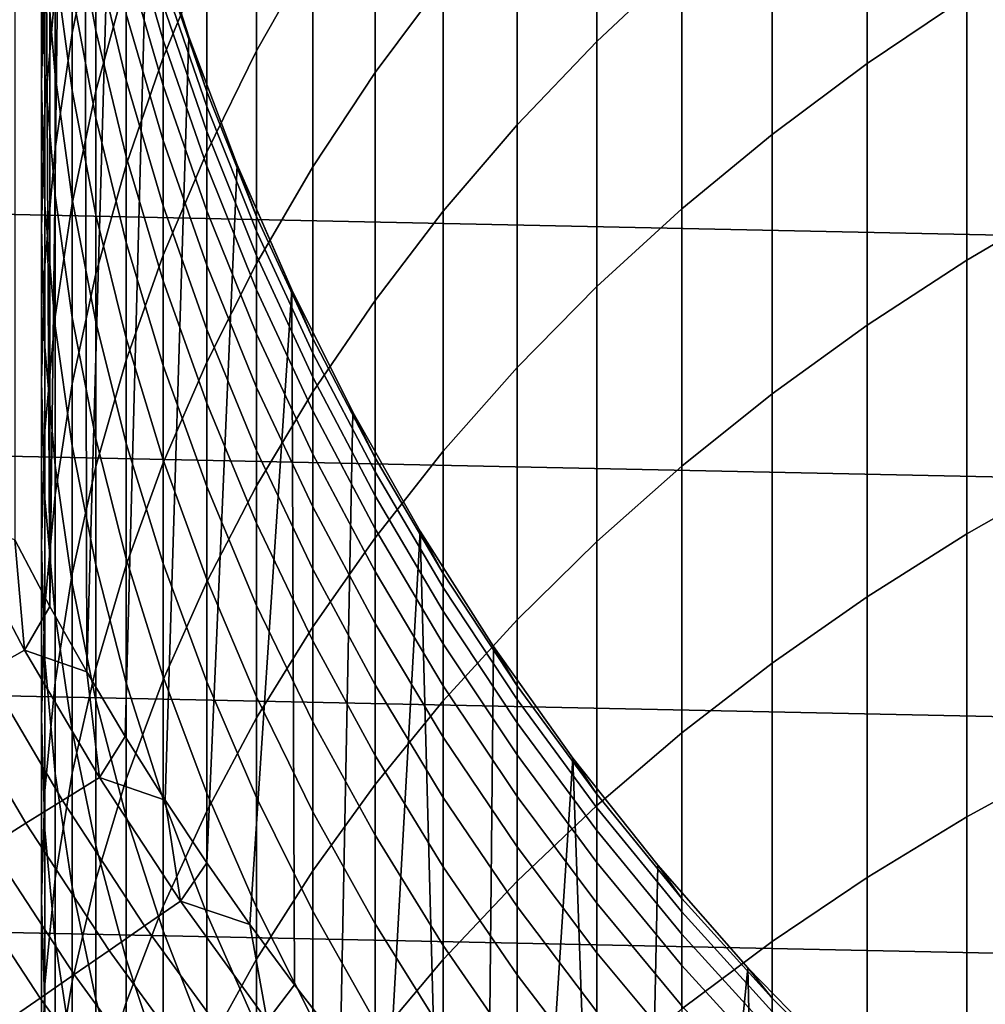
# Model space of a CAD drawing. Header units: metres. Extents: x -29 to 117, y -464 to 29.
# Tile 84 of 256: x -13.11 to -8.38, y -9.01 to -4.19. Entities that reach past the tile are written whole.
import ezdxf

# ---------------------------------------------------------------- set-up
doc = ezdxf.new("R2010")
doc.units = ezdxf.units.M
doc.layers.add('solid_24_501_056_XXX', color=7, linetype='CONTINUOUS')

msp = doc.modelspace()

# ---------------------------------------------------------------- linework, layer by layer
at = {"layer": 'solid_24_501_056_XXX'}
for points in [[(-13.13088, -6.734938, 154.5), (-12.958748, -7.060472, 154.5), (-12.995685, -0.334813, 154.5), (-13.130889, 6.73492, 154.5)], [(-12.958748, -7.060472, 154.5), (-12.961217, -1.003284, 154.5), (-12.995685, -0.334813, 154.5)], [(-12.958748, -7.060472, 154.5), (-12.892403, -1.669087, 154.5), (-12.961217, -1.003284, 154.5)], [(-12.958748, -7.060472, 154.5), (-12.778668, -7.381415, 154.5), (-12.789355, -2.330734, 154.5), (-12.892403, -1.669087, 154.5)], [(-12.778668, -7.381415, 154.5), (-12.652424, -2.98595, 154.5), (-12.789355, -2.330734, 154.5)], [(-28.798632, -2.418251, -99.5), (28.672085, -3.622384, -99.5), (28.495304, -4.819527, -99.5), (-28.672085, -3.622384, -99.5)], [(-10.280085, -4.294481, 216.875427), (-9.863855, -3.902115, 217.201965), (-9.863855, -2.740108, 215.755325), (-10.280085, -3.143569, 215.442612)], [(-8.95657, -4.401598, 219.243027), (-8.467842, -4.072207, 219.537079), (-8.467842, -2.829073, 218.094955), (-8.95657, -3.168469, 217.8125)], [(-11.946451, -4.33926, 212.315231), (-11.671459, -3.853782, 212.665253), (-11.671459, -2.849221, 211.219681), (-11.946451, -3.346552, 210.886719)], [(-12.850088, -4.252538, 206.360016), (-12.73389, -3.69009, 206.682449), (-12.73389, -2.893222, 205.234802), (-12.850088, -3.466519, 204.932068)], [(-12.403811, -4.372715, 210.199707), (-12.190778, -3.854818, 210.546432), (-12.190778, -2.923776, 209.102173), (-12.403811, -3.453392, 208.773621)], [(-11.366506, -4.446472, 214.432739), (-11.032375, -3.997847, 214.780472), (-11.032375, -2.919805, 213.338623), (-11.366506, -3.380225, 213.006668)], [(-12.778668, -7.381415, 154.5), (-12.590629, -7.697758, 154.5), (-12.481971, -3.633222, 154.5), (-12.652424, -2.98595, 154.5)], [(-12.73389, -4.53671, 208.101578), (-12.585003, -3.991497, 208.439804), (-12.585003, -3.13347, 207.001556), (-12.73389, -3.69009, 206.682449)], [(-10.669925, -4.702549, 216.535828), (-10.280085, -4.294481, 216.875427), (-10.280085, -3.143569, 215.442612), (-10.669925, -3.563174, 215.117386)], [(-9.422306, -4.749032, 218.932861), (-8.95657, -4.401598, 219.243027), (-8.95657, -3.168469, 217.8125), (-9.422306, -3.526456, 217.514587)], [(-12.983315, -4.447924, 200.936081), (-13, -3.845755, 201.202423), (-13, -3.238942, 199.763474), (-12.983315, -3.849989, 199.518188)], [(-13, -4.502133, 202.619446), (-12.983315, -3.909569, 202.906525), (-12.983315, -3.243587, 201.468765), (-13, -3.845755, 201.202423)], [(-12.73389, -4.239578, 194.615372), (-12.850088, -3.616081, 194.793045), (-12.850088, -3.231801, 193.349991), (-12.73389, -3.861088, 193.194046)], [(-12.933301, -4.459467, 199.273544), (-12.983315, -3.849989, 199.518188), (-12.983315, -3.301613, 198.080399), (-12.933301, -3.919214, 197.85704)], [(-12.983315, -4.625037, 204.320312), (-12.933301, -4.044286, 204.626984), (-12.933301, -3.318526, 203.192856), (-12.983315, -3.909569, 202.906525)], [(-12.190778, -4.835413, 211.95752), (-11.946451, -4.33926, 212.315231), (-11.946451, -3.346552, 210.886719), (-12.190778, -3.854818, 210.546432)], [(-11.671459, -4.907897, 214.075089), (-11.366506, -4.446472, 214.432739), (-11.366506, -3.380225, 213.006668), (-11.671459, -3.853782, 212.665253)], [(-12.850088, -4.533639, 197.634842), (-12.933301, -3.919214, 197.85704), (-12.933301, -3.428435, 196.422653), (-12.850088, -4.050201, 196.221909)], [(-12.933301, -4.81937, 206.035049), (-12.850088, -4.252538, 206.360016), (-12.850088, -3.466519, 204.932068), (-12.933301, -4.044286, 204.626984)], [(-12.585003, -4.898912, 209.847427), (-12.403811, -4.372715, 210.199707), (-12.403811, -3.453392, 208.773621), (-12.585003, -3.991497, 208.439804)], [(-12.403811, -4.286995, 188.686996), (-12.585003, -3.659847, 188.774597), (-12.585003, -3.484371, 187.336685), (-12.403811, -4.114182, 187.270889)], [(-12.585003, -4.483855, 193.039734), (-12.73389, -3.861088, 193.194046), (-12.73389, -3.532143, 191.760452), (-12.585003, -4.15989, 191.627838)], [(-11.032375, -5.12527, 216.184036), (-10.669925, -4.702549, 216.535828), (-10.669925, -3.563174, 215.117386), (-11.032375, -3.997847, 214.780472)], [(-9.863855, -5.113617, 218.607391), (-9.422306, -4.749032, 218.932861), (-9.422306, -3.526456, 217.514587), (-9.863855, -3.902115, 217.201965)], [(-12.73389, -4.667159, 196.022705), (-12.850088, -4.050201, 196.221909), (-12.850088, -3.616081, 194.793045), (-12.73389, -4.239578, 194.615372)], [(-28.672085, -3.622384, -99.5), (28.495304, -4.819527, -99.5), (28.268473, -6.008511, -99.5), (-28.495304, -4.819527, -99.5)], [(-12.590629, -7.697758, 154.5), (-12.394642, -8.009511, 154.5), (-12.278331, -4.271128, 154.5), (-12.481971, -3.633222, 154.5)], [(-12.403811, -4.508842, 190.096252), (-12.585003, -3.88511, 190.205551), (-12.585003, -3.659847, 188.774597), (-12.403811, -4.286995, 188.686996)], [(-12.481971, -3.633222, 154.5), (-12.278331, -4.271128, 154.5), (-12.27836, -4.271051, 183), (-12.481948, -3.633313, 183)], [(-12.190778, -4.539299, 184.403366), (-12.403811, -3.916425, 184.424973), (-12.481948, -3.633313, 183), (-12.27836, -4.271051, 183)], [(-12.850088, -5.087631, 207.759811), (-12.73389, -4.53671, 208.101578), (-12.73389, -3.69009, 206.682449), (-12.850088, -4.252538, 206.360016)], [(-8.467842, -5.364633, 220.935211), (-7.957378, -5.063936, 221.223007), (-7.957378, -3.761705, 219.81427), (-8.467842, -4.072207, 219.537079)], [(-12.983315, -5.094697, 202.332382), (-13, -4.502133, 202.619446), (-13, -3.845755, 201.202423), (-12.983315, -4.447924, 200.936081)], [(-12.933301, -5.048546, 200.670425), (-12.983315, -4.447924, 200.936081), (-12.983315, -3.849989, 199.518188), (-12.933301, -4.459467, 199.273544)], [(-12.403811, -5.340966, 211.593033), (-12.190778, -4.835413, 211.95752), (-12.190778, -3.854818, 210.546432), (-12.403811, -4.372715, 210.199707)], [(-11.946451, -5.380937, 213.70845), (-11.671459, -4.907897, 214.075089), (-11.671459, -3.853782, 212.665253), (-11.946451, -4.33926, 212.315231)], [(-12.585003, -4.856616, 194.439529), (-12.73389, -4.239578, 194.615372), (-12.73389, -3.861088, 193.194046), (-12.585003, -4.483855, 193.039734)], [(-12.403811, -4.779453, 191.496948), (-12.585003, -4.15989, 191.627838), (-12.585003, -3.88511, 190.205551), (-12.403811, -4.508842, 190.096252)], [(-10.280085, -5.494418, 218.267441), (-9.863855, -5.113617, 218.607391), (-9.863855, -3.902115, 217.201965), (-10.280085, -4.294481, 216.875427)], [(-13, -5.207283, 204.012848), (-12.983315, -4.625037, 204.320312), (-12.983315, -3.909569, 202.906525), (-13, -4.502133, 202.619446)], [(-12.850088, -5.065813, 199.030136), (-12.933301, -4.459467, 199.273544), (-12.933301, -3.919214, 197.85704), (-12.850088, -4.533639, 197.634842)], [(-12.190778, -4.612358, 185.806442), (-12.403811, -3.990609, 185.84964), (-12.403811, -3.916425, 184.424973), (-12.190778, -4.539299, 184.403366)], [(-12.73389, -5.432061, 209.490479), (-12.585003, -4.898912, 209.847427), (-12.585003, -3.991497, 208.439804), (-12.73389, -4.53671, 208.101578)], [(-12.190778, -4.734057, 187.206146), (-12.403811, -4.114182, 187.270889), (-12.403811, -3.990609, 185.84964), (-12.190778, -4.612358, 185.806442)], [(-11.366506, -5.561559, 215.820953), (-11.032375, -5.12527, 216.184036), (-11.032375, -3.997847, 214.780472), (-11.366506, -4.446472, 214.432739)], [(-12.983315, -5.389131, 205.70842), (-12.933301, -4.81937, 206.035049), (-12.933301, -4.044286, 204.626984), (-12.983315, -4.625037, 204.320312)], [(-12.73389, -5.143313, 197.414337), (-12.850088, -4.533639, 197.634842), (-12.850088, -4.050201, 196.221909), (-12.73389, -4.667159, 196.022705)], [(-8.95657, -5.683621, 220.629913), (-8.467842, -5.364633, 220.935211), (-8.467842, -4.072207, 219.537079), (-8.95657, -4.401598, 219.243027)], [(-12.190778, -4.90425, 188.600769), (-12.403811, -4.286995, 188.686996), (-12.403811, -4.114182, 187.270889), (-12.190778, -4.734057, 187.206146)], [(-12.403811, -5.098504, 192.887421), (-12.585003, -4.483855, 193.039734), (-12.585003, -4.15989, 191.627838), (-12.403811, -4.779453, 191.496948)], [(-12.585003, -5.277723, 195.825562), (-12.73389, -4.667159, 196.022705), (-12.73389, -4.239578, 194.615372), (-12.585003, -4.856616, 194.439529)], [(-12.933301, -5.642846, 207.41539), (-12.850088, -5.087631, 207.759811), (-12.850088, -4.252538, 206.360016), (-12.933301, -4.81937, 206.035049)], [(-12.190778, -5.122733, 189.988663), (-12.403811, -4.508842, 190.096252), (-12.403811, -4.286995, 188.686996), (-12.190778, -4.90425, 188.600769)], [(-12.394642, -8.009511, 154.5), (-12.191072, -8.316093, 154.5), (-12.042194, -4.897477, 154.5), (-12.278331, -4.271128, 154.5)], [(-12.278331, -4.271128, 154.5), (-12.042194, -4.897477, 154.5), (-12.042212, -4.897463, 183), (-12.27836, -4.271051, 183)], [(-11.946451, -5.150589, 184.382156), (-12.190778, -4.539299, 184.403366), (-12.27836, -4.271051, 183), (-12.042212, -4.897463, 183)], [(-12.190778, -5.864379, 213.333725), (-11.946451, -5.380937, 213.70845), (-11.946451, -4.33926, 212.315231), (-12.190778, -4.835413, 211.95752)], [(-10.669925, -5.890456, 217.913895), (-10.280085, -5.494418, 218.267441), (-10.280085, -4.294481, 216.875427), (-10.669925, -4.702549, 216.535828)], [(-12.585003, -5.854624, 211.222702), (-12.403811, -5.340966, 211.593033), (-12.403811, -4.372715, 210.199707), (-12.585003, -4.898912, 209.847427)], [(-9.422306, -6.020084, 220.307877), (-8.95657, -5.683621, 220.629913), (-8.95657, -4.401598, 219.243027), (-9.422306, -4.749032, 218.932861)], [(-12.933301, -5.68574, 202.046036), (-12.983315, -5.094697, 202.332382), (-12.983315, -4.447924, 200.936081), (-12.933301, -5.048546, 200.670425)], [(-12.850088, -5.646081, 200.406143), (-12.933301, -5.048546, 200.670425), (-12.933301, -4.459467, 199.273544), (-12.850088, -5.065813, 199.030136)], [(-12.403811, -5.465609, 194.265991), (-12.585003, -4.856616, 194.439529), (-12.585003, -4.483855, 193.039734), (-12.403811, -5.098504, 192.887421)], [(-11.671459, -6.010296, 215.44751), (-11.366506, -5.561559, 215.820953), (-11.366506, -4.446472, 214.432739), (-11.671459, -4.907897, 214.075089)], [(-12.983315, -5.78953, 203.705383), (-13, -5.207283, 204.012848), (-13, -4.502133, 202.619446), (-12.983315, -5.094697, 202.332382)], [(-12.190778, -5.389242, 191.368134), (-12.403811, -4.779453, 191.496948), (-12.403811, -4.508842, 190.096252), (-12.190778, -5.122733, 189.988663)], [(-12.73389, -5.667469, 198.788635), (-12.850088, -5.065813, 199.030136), (-12.850088, -4.533639, 197.634842), (-12.73389, -5.143313, 197.414337)], [(-12.850088, -5.970792, 209.129807), (-12.73389, -5.432061, 209.490479), (-12.73389, -4.53671, 208.101578), (-12.850088, -5.087631, 207.759811)], [(-11.946451, -5.222544, 185.764038), (-12.190778, -4.612358, 185.806442), (-12.190778, -4.539299, 184.403366), (-11.946451, -5.150589, 184.382156)], [(-13, -5.960359, 205.380936), (-12.983315, -5.389131, 205.70842), (-12.983315, -4.625037, 204.320312), (-13, -5.207283, 204.012848)], [(-11.946451, -5.342405, 187.142593), (-12.190778, -4.734057, 187.206146), (-12.190778, -4.612358, 185.806442), (-11.946451, -5.222544, 185.764038)], [(-12.585003, -5.74667, 197.196136), (-12.73389, -5.143313, 197.414337), (-12.73389, -4.667159, 196.022705), (-12.585003, -5.277723, 195.825562)], [(-11.032375, -6.300715, 217.547653), (-10.669925, -5.890456, 217.913895), (-10.669925, -4.702549, 216.535828), (-11.032375, -5.12527, 216.184036)], [(-11.946451, -5.510027, 188.516159), (-12.190778, -4.90425, 188.600769), (-12.190778, -4.734057, 187.206146), (-11.946451, -5.342405, 187.142593)], [(-9.863855, -6.373156, 219.969955), (-9.422306, -6.020084, 220.307877), (-9.422306, -4.749032, 218.932861), (-9.863855, -5.113617, 218.607391)], [(-28.495304, -4.819527, -99.5), (28.268473, -6.008511, -99.5), (27.991997, -7.187365, -99.5), (-28.268473, -6.008511, -99.5)], [(-12.983315, -6.20093, 207.069183), (-12.933301, -5.642846, 207.41539), (-12.933301, -4.81937, 206.035049), (-12.983315, -5.389131, 205.70842)], [(-12.190778, -5.703455, 192.737518), (-12.403811, -5.098504, 192.887421), (-12.403811, -4.779453, 191.496948), (-12.190778, -5.389242, 191.368134)], [(-12.403811, -5.880328, 195.630997), (-12.585003, -5.277723, 195.825562), (-12.585003, -4.856616, 194.439529), (-12.403811, -5.465609, 194.265991)], [(-12.403811, -6.356981, 212.95192), (-12.190778, -5.864379, 213.333725), (-12.190778, -4.835413, 211.95752), (-12.403811, -5.340966, 211.593033)], [(-12.73389, -6.375066, 210.847473), (-12.585003, -5.854624, 211.222702), (-12.585003, -4.898912, 209.847427), (-12.73389, -5.432061, 209.490479)], [(-12.191072, -8.316093, 154.5), (-11.979907, -8.617495, 154.5), (-11.774165, -5.5108, 154.5), (-12.042194, -4.897477, 154.5)], [(-11.946451, -5.725208, 189.883072), (-12.190778, -5.122733, 189.988663), (-12.190778, -4.90425, 188.600769), (-11.946451, -5.510027, 188.516159)], [(-12.042194, -4.897477, 154.5), (-11.774165, -5.5108, 154.5), (-11.77413, -5.510887, 183), (-12.042212, -4.897463, 183)], [(-11.671459, -5.748727, 184.36142), (-11.946451, -5.150589, 184.382156), (-12.042212, -4.897463, 183), (-11.77413, -5.510887, 183)], [(-11.946451, -6.47033, 215.064667), (-11.671459, -6.010296, 215.44751), (-11.671459, -4.907897, 214.075089), (-11.946451, -5.380937, 213.70845)], [(-12.850088, -6.273745, 201.761185), (-12.933301, -5.68574, 202.046036), (-12.933301, -5.048546, 200.670425), (-12.850088, -5.646081, 200.406143)], [(-12.933301, -6.370282, 203.398712), (-12.983315, -5.78953, 203.705383), (-12.983315, -5.094697, 202.332382), (-12.933301, -5.68574, 202.046036)], [(-12.933301, -6.513721, 208.766312), (-12.850088, -5.970792, 209.129807), (-12.850088, -5.087631, 207.759811), (-12.933301, -5.642846, 207.41539)], [(-12.73389, -6.238994, 200.14389), (-12.850088, -5.646081, 200.406143), (-12.850088, -5.065813, 199.030136), (-12.73389, -5.667469, 198.788635)], [(-12.190778, -6.064995, 194.095184), (-12.403811, -5.465609, 194.265991), (-12.403811, -5.098504, 192.887421), (-12.190778, -5.703455, 192.737518)], [(-8.467842, -6.704792, 222.287659), (-7.957378, -6.414263, 222.585709), (-7.957378, -5.063936, 221.223007), (-8.467842, -5.364633, 220.935211)], [(-12.585003, -6.262891, 198.549622), (-12.73389, -5.667469, 198.788635), (-12.73389, -5.143313, 197.414337), (-12.585003, -5.74667, 197.196136)], [(-11.946451, -5.98769, 191.241699), (-12.190778, -5.389242, 191.368134), (-12.190778, -5.122733, 189.988663), (-11.946451, -5.725208, 189.883072)], [(-11.671459, -5.819602, 185.722549), (-11.946451, -5.222544, 185.764038), (-11.946451, -5.150589, 184.382156), (-11.671459, -5.748727, 184.36142)], [(-11.366506, -6.724144, 217.169647), (-11.032375, -6.300715, 217.547653), (-11.032375, -5.12527, 216.184036), (-11.366506, -5.561559, 215.820953)], [(-10.280085, -6.741932, 219.616989), (-9.863855, -6.373156, 219.969955), (-9.863855, -5.113617, 218.607391), (-10.280085, -5.494418, 218.267441)], [(-12.983315, -6.531586, 205.053467), (-13, -5.960359, 205.380936), (-13, -5.207283, 204.012848), (-12.983315, -5.78953, 203.705383)], [(-11.671459, -5.937664, 187.080414), (-11.946451, -5.342405, 187.142593), (-11.946451, -5.222544, 185.764038), (-11.671459, -5.819602, 185.722549)], [(-12.403811, -6.34216, 196.980774), (-12.585003, -5.74667, 197.196136), (-12.585003, -5.277723, 195.825562), (-12.403811, -5.880328, 195.630997)], [(-12.585003, -6.85748, 212.56398), (-12.403811, -6.356981, 212.95192), (-12.403811, -5.340966, 211.593033), (-12.585003, -5.854624, 211.222702)], [(-11.671459, -6.10277, 188.433365), (-11.946451, -5.510027, 188.516159), (-11.946451, -5.342405, 187.142593), (-11.671459, -5.937664, 187.080414)], [(-13, -6.760451, 206.722076), (-12.983315, -6.20093, 207.069183), (-12.983315, -5.389131, 205.70842), (-13, -5.960359, 205.380936)], [(-12.190778, -6.940478, 214.673416), (-11.946451, -6.47033, 215.064667), (-11.946451, -5.380937, 213.70845), (-12.190778, -5.864379, 213.333725)], [(-11.946451, -6.297157, 192.590408), (-12.190778, -5.703455, 192.737518), (-12.190778, -5.389242, 191.368134), (-11.946451, -5.98769, 191.241699)], [(-8.95657, -7.012996, 221.971466), (-8.467842, -6.704792, 222.287659), (-8.467842, -5.364633, 220.935211), (-8.95657, -5.683621, 220.629913)], [(-12.850088, -6.900958, 210.468323), (-12.73389, -6.375066, 210.847473), (-12.73389, -5.432061, 209.490479), (-12.850088, -5.970792, 209.129807)], [(-12.190778, -6.473426, 195.439484), (-12.403811, -5.880328, 195.630997), (-12.403811, -5.465609, 194.265991), (-12.190778, -6.064995, 194.095184)], [(-10.669925, -7.125464, 219.249908), (-10.280085, -6.741932, 219.616989), (-10.280085, -5.494418, 218.267441), (-10.669925, -5.890456, 217.913895)], [(-11.979907, -8.617495, 154.5), (-11.76116, -8.913726, 154.5), (-11.774165, -5.5108, 154.5)], [(-11.671459, -6.314722, 189.779755), (-11.946451, -5.725208, 189.883072), (-11.946451, -5.510027, 188.516159), (-11.671459, -6.10277, 188.433365)], [(-11.774165, -5.5108, 154.5), (-11.474787, -6.109764, 154.5), (-11.474824, -6.109698, 183), (-11.77413, -5.510887, 183)], [(-11.76116, -8.913726, 154.5), (-11.535238, -9.204234, 154.5), (-11.474787, -6.109764, 154.5), (-11.774165, -5.5108, 154.5)], [(-11.366506, -6.332178, 184.341187), (-11.671459, -5.748727, 184.36142), (-11.77413, -5.510887, 183), (-11.474824, -6.109698, 183)], [(-11.671459, -7.159653, 216.780853), (-11.366506, -6.724144, 217.169647), (-11.366506, -5.561559, 215.820953), (-11.671459, -6.010296, 215.44751)], [(-12.983315, -7.059457, 208.400955), (-12.933301, -6.513721, 208.766312), (-12.933301, -5.642846, 207.41539), (-12.983315, -6.20093, 207.069183)], [(-12.850088, -6.948048, 203.093628), (-12.933301, -6.370282, 203.398712), (-12.933301, -5.68574, 202.046036), (-12.850088, -6.273745, 201.761185)], [(-12.73389, -6.857202, 201.478516), (-12.850088, -6.273745, 201.761185), (-12.850088, -5.646081, 200.406143), (-12.73389, -6.238994, 200.14389)], [(-12.585003, -6.825764, 199.884369), (-12.73389, -6.238994, 200.14389), (-12.73389, -5.667469, 198.788635), (-12.585003, -6.262891, 198.549622)], [(-9.422306, -7.338081, 221.637955), (-8.95657, -7.012996, 221.971466), (-8.95657, -5.683621, 220.629913), (-9.422306, -6.020084, 220.307877)], [(-11.946451, -6.653234, 193.927551), (-12.190778, -6.064995, 194.095184), (-12.190778, -5.703455, 192.737518), (-11.946451, -6.297157, 192.590408)], [(-11.671459, -6.573264, 191.117996), (-11.946451, -5.98769, 191.241699), (-11.946451, -5.725208, 189.883072), (-11.671459, -6.314722, 189.779755)], [(-12.403811, -6.85055, 198.313721), (-12.585003, -6.262891, 198.549622), (-12.585003, -5.74667, 197.196136), (-12.403811, -6.34216, 196.980774)], [(-11.366506, -6.401999, 185.682083), (-11.671459, -5.819602, 185.722549), (-11.671459, -5.748727, 184.36142), (-11.366506, -6.332178, 184.341187)], [(-12.933301, -7.101347, 204.726822), (-12.983315, -6.531586, 205.053467), (-12.983315, -5.78953, 203.705383), (-12.933301, -6.370282, 203.398712)], [(-11.366506, -6.518306, 187.01976), (-11.671459, -5.937664, 187.080414), (-11.671459, -5.819602, 185.722549), (-11.366506, -6.401999, 185.682083)], [(-12.73389, -7.364589, 212.170929), (-12.585003, -6.85748, 212.56398), (-12.585003, -5.854624, 211.222702), (-12.73389, -6.375066, 210.847473)], [(-12.403811, -7.419536, 214.274734), (-12.190778, -6.940478, 214.673416), (-12.190778, -5.864379, 213.333725), (-12.403811, -6.356981, 212.95192)], [(-12.190778, -6.928257, 196.768814), (-12.403811, -6.34216, 196.980774), (-12.403811, -5.880328, 195.630997), (-12.190778, -6.473426, 195.439484)], [(-11.032375, -7.522768, 218.869644), (-10.669925, -7.125464, 219.249908), (-10.669925, -5.890456, 217.913895), (-11.032375, -6.300715, 217.547653)], [(-12.983315, -7.319971, 206.374969), (-13, -6.760451, 206.722076), (-13, -5.960359, 205.380936), (-12.983315, -6.531586, 205.053467)], [(-12.933301, -7.430948, 210.086212), (-12.850088, -6.900958, 210.468323), (-12.850088, -5.970792, 209.129807), (-12.933301, -6.513721, 208.766312)], [(-11.366506, -6.680958, 188.3526), (-11.671459, -6.10277, 188.433365), (-11.671459, -5.937664, 187.080414), (-11.366506, -6.518306, 187.01976)], [(-28.268473, -6.008511, -99.5), (27.991997, -7.187365, -99.5), (27.666569, -8.352916, -99.5), (-27.991997, -7.187365, -99.5)], [(-11.671459, -6.878085, 192.446457), (-11.946451, -6.297157, 192.590408), (-11.946451, -5.98769, 191.241699), (-11.671459, -6.573264, 191.117996)], [(-11.946451, -7.606125, 216.382278), (-11.671459, -7.159653, 216.780853), (-11.671459, -6.010296, 215.44751), (-11.946451, -6.47033, 215.064667)], [(-9.863855, -7.679215, 221.287979), (-9.422306, -7.338081, 221.637955), (-9.422306, -6.020084, 220.307877), (-9.863855, -6.373156, 219.969955)], [(-11.946451, -7.055495, 195.251556), (-12.190778, -6.473426, 195.439484), (-12.190778, -6.064995, 194.095184), (-11.946451, -6.653234, 193.927551)], [(-11.366506, -6.889759, 189.678986), (-11.671459, -6.314722, 189.779755), (-11.671459, -6.10277, 188.433365), (-11.366506, -6.680958, 188.3526)], [(-11.535238, -9.204234, 154.5), (-11.302127, -9.489011, 154.5), (-11.145067, -6.692325, 154.5), (-11.474787, -6.109764, 154.5)], [(-11.474787, -6.109764, 154.5), (-11.145067, -6.692325, 154.5), (-11.14509, -6.692307, 183), (-11.474824, -6.109698, 183)], [(-11.032375, -6.899443, 184.321503), (-11.366506, -6.332178, 184.341187), (-11.474824, -6.109698, 183), (-11.14509, -6.692307, 183)], [(-13, -7.606596, 208.034637), (-12.983315, -7.059457, 208.400955), (-12.983315, -6.20093, 207.069183), (-13, -6.760451, 206.722076)], [(-12.585003, -7.434613, 201.198792), (-12.73389, -6.857202, 201.478516), (-12.73389, -6.238994, 200.14389), (-12.585003, -6.825764, 199.884369)], [(-12.403811, -7.404885, 199.628235), (-12.585003, -6.825764, 199.884369), (-12.585003, -6.262891, 198.549622), (-12.403811, -6.85055, 198.313721)], [(-12.73389, -7.521346, 202.790894), (-12.850088, -6.948048, 203.093628), (-12.850088, -6.273745, 201.761185), (-12.73389, -6.857202, 201.478516)], [(-11.671459, -7.228818, 193.763535), (-11.946451, -6.653234, 193.927551), (-11.946451, -6.297157, 192.590408), (-11.671459, -6.878085, 192.446457)], [(-11.366506, -7.144458, 190.99733), (-11.671459, -6.573264, 191.117996), (-11.671459, -6.314722, 189.779755), (-11.366506, -6.889759, 189.678986)], [(-11.366506, -7.932826, 218.477188), (-11.032375, -7.522768, 218.869644), (-11.032375, -6.300715, 217.547653), (-11.366506, -6.724144, 217.169647)], [(-12.585003, -7.906272, 213.869675), (-12.403811, -7.419536, 214.274734), (-12.403811, -6.356981, 212.95192), (-12.585003, -6.85748, 212.56398)], [(-12.190778, -7.428938, 198.081543), (-12.403811, -6.85055, 198.313721), (-12.403811, -6.34216, 196.980774), (-12.190778, -6.928257, 196.768814)], [(-11.032375, -6.96824, 185.642731), (-11.366506, -6.401999, 185.682083), (-11.366506, -6.332178, 184.341187), (-11.032375, -6.899443, 184.321503)], [(-12.850088, -7.668179, 204.401871), (-12.933301, -7.101347, 204.726822), (-12.933301, -6.370282, 203.398712), (-12.850088, -6.948048, 203.093628)], [(-12.850088, -7.877007, 211.773758), (-12.73389, -7.364589, 212.170929), (-12.73389, -6.375066, 210.847473), (-12.850088, -6.900958, 210.468323)], [(-11.032375, -7.082841, 186.960785), (-11.366506, -6.518306, 187.01976), (-11.366506, -6.401999, 185.682083), (-11.032375, -6.96824, 185.642731)], [(-10.280085, -8.035522, 220.92244), (-9.863855, -7.679215, 221.287979), (-9.863855, -6.373156, 219.969955), (-10.280085, -6.741932, 219.616989)], [(-8.467842, -8.091073, 223.592773), (-7.957378, -7.81106, 223.900742), (-7.957378, -6.414263, 222.585709), (-8.467842, -6.704792, 222.287659)], [(-12.190778, -8.062414, 215.974945), (-11.946451, -7.606125, 216.382278), (-11.946451, -6.47033, 215.064667), (-12.190778, -6.940478, 214.673416)], [(-11.946451, -7.503454, 196.560791), (-12.190778, -6.928257, 196.768814), (-12.190778, -6.473426, 195.439484), (-11.946451, -7.055495, 195.251556)], [(-12.983315, -7.963676, 209.702133), (-12.933301, -7.430948, 210.086212), (-12.933301, -6.513721, 208.766312), (-12.983315, -7.059457, 208.400955)], [(-12.933301, -7.878055, 206.028763), (-12.983315, -7.319971, 206.374969), (-12.983315, -6.531586, 205.053467), (-12.933301, -7.101347, 204.726822)], [(-11.032375, -7.243107, 188.274063), (-11.366506, -6.680958, 188.3526), (-11.366506, -6.518306, 187.01976), (-11.032375, -7.082841, 186.960785)], [(-11.366506, -7.444748, 192.30603), (-11.671459, -6.878085, 192.446457), (-11.671459, -6.573264, 191.117996), (-11.366506, -7.144458, 190.99733)], [(-13.610099, -6.728803, 154.469711), (-13.269114, -7.378496, 154.469711), (-13.082824, -7.274906, 154.492493), (-13.419022, -6.634336, 154.492493)], [(-13.419022, -6.634336, 154.492493), (-13.082824, -7.274906, 154.492493), (-13.13088, -6.734938, 154.5)], [(-11.671459, -7.625041, 195.067657), (-11.946451, -7.055495, 195.251556), (-11.946451, -6.653234, 193.927551), (-11.671459, -7.228818, 193.763535)], [(-11.032375, -7.448845, 189.580994), (-11.366506, -6.889759, 189.678986), (-11.366506, -6.680958, 188.3526), (-11.032375, -7.243107, 188.274063)], [(-11.302127, -9.489011, 154.5), (-11.061841, -9.768064, 154.5), (-11.145067, -6.692325, 154.5)], [(-11.145067, -6.692325, 154.5), (-10.785849, -7.257088, 154.5), (-10.785801, -7.257168, 183), (-11.14509, -6.692307, 183)], [(-10.669925, -7.449067, 184.302444), (-11.032375, -6.899443, 184.321503), (-11.14509, -6.692307, 183), (-10.785801, -7.257168, 183)], [(-11.061841, -9.768064, 154.5), (-10.814832, -10.040871, 154.5), (-10.785849, -7.257088, 154.5), (-11.145067, -6.692325, 154.5)], [(-13.082824, -7.274906, 154.492493), (-12.958748, -7.060472, 154.5), (-13.13088, -6.734938, 154.5)], [(-11.671459, -8.354582, 218.073517), (-11.366506, -7.932826, 218.477188), (-11.366506, -6.724144, 217.169647), (-11.671459, -7.159653, 216.780853)], [(-10.669925, -8.406086, 220.542267), (-10.280085, -8.035522, 220.92244), (-10.280085, -6.741932, 219.616989), (-10.669925, -7.125464, 219.249908)], [(-8.95657, -8.388119, 223.266083), (-8.467842, -8.091073, 223.592773), (-8.467842, -6.704792, 222.287659), (-8.95657, -7.012996, 221.971466)], [(-12.983315, -8.153736, 207.668335), (-13, -7.606596, 208.034637), (-13, -6.760451, 206.722076), (-12.983315, -7.319971, 206.374969)], [(-12.403811, -8.004497, 200.922699), (-12.585003, -7.434613, 201.198792), (-12.585003, -6.825764, 199.884369), (-12.403811, -7.404885, 199.628235)], [(-12.585003, -8.088703, 202.491287), (-12.73389, -7.521346, 202.790894), (-12.73389, -6.857202, 201.478516), (-12.585003, -7.434613, 201.198792)], [(-12.73389, -8.399437, 213.459259), (-12.585003, -7.906272, 213.869675), (-12.585003, -6.85748, 212.56398), (-12.73389, -7.364589, 212.170929)], [(-12.190778, -7.974869, 199.376129), (-12.403811, -7.404885, 199.628235), (-12.403811, -6.85055, 198.313721), (-12.190778, -7.428938, 198.081543)], [(-11.366506, -7.790268, 193.603546), (-11.671459, -7.228818, 193.763535), (-11.671459, -6.878085, 192.446457), (-11.366506, -7.444748, 192.30603)], [(-11.032375, -7.699807, 190.880005), (-11.366506, -7.144458, 190.99733), (-11.366506, -6.889759, 189.678986), (-11.032375, -7.448845, 189.580994)], [(-12.933301, -8.39342, 211.373489), (-12.850088, -7.877007, 211.773758), (-12.850088, -6.900958, 210.468323), (-12.933301, -7.430948, 210.086212)], [(-12.403811, -8.52735, 215.559891), (-12.190778, -8.062414, 215.974945), (-12.190778, -6.940478, 214.673416), (-12.403811, -7.419536, 214.274734)], [(-11.946451, -7.996572, 197.853699), (-12.190778, -7.428938, 198.081543), (-12.190778, -6.928257, 196.768814), (-11.946451, -7.503454, 196.560791)], [(-10.669925, -7.516872, 185.604614), (-11.032375, -6.96824, 185.642731), (-11.032375, -6.899443, 184.321503), (-10.669925, -7.449067, 184.302444)], [(-12.73389, -8.230627, 204.079422), (-12.850088, -7.668179, 204.401871), (-12.850088, -6.948048, 203.093628), (-12.73389, -7.521346, 202.790894)], [(-10.669925, -7.629819, 186.903656), (-11.032375, -7.082841, 186.960785), (-11.032375, -6.96824, 185.642731), (-10.669925, -7.516872, 185.604614)], [(-9.422306, -8.701437, 222.921494), (-8.95657, -8.388119, 223.266083), (-8.95657, -7.012996, 221.971466), (-9.422306, -7.338081, 221.637955)], [(-13.082824, -7.274906, 154.492493), (-12.778668, -7.381415, 154.5), (-12.958748, -7.060472, 154.5)], [(-13, -8.497777, 209.317062), (-12.983315, -7.963676, 209.702133), (-12.983315, -7.059457, 208.400955), (-13, -7.606596, 208.034637)], [(-11.671459, -8.066276, 196.357239), (-11.946451, -7.503454, 196.560791), (-11.946451, -7.055495, 195.251556), (-11.671459, -7.625041, 195.067657)], [(-10.669925, -7.787773, 188.197983), (-11.032375, -7.243107, 188.274063), (-11.032375, -7.082841, 186.960785), (-10.669925, -7.629819, 186.903656)], [(-12.850088, -8.43327, 205.684341), (-12.933301, -7.878055, 206.028763), (-12.933301, -7.101347, 204.726822), (-12.850088, -7.668179, 204.401871)], [(-11.032375, -8.789957, 220.148453), (-10.669925, -8.406086, 220.542267), (-10.669925, -7.125464, 219.249908), (-11.032375, -7.522768, 218.869644)], [(-11.946451, -8.786956, 217.659683), (-11.671459, -8.354582, 218.073517), (-11.671459, -7.159653, 216.780853), (-11.946451, -7.606125, 216.382278)], [(-11.032375, -7.995692, 192.16951), (-11.366506, -7.444748, 192.30603), (-11.366506, -7.144458, 190.99733), (-11.032375, -7.699807, 190.880005)], [(-27.991997, -7.187365, -99.5), (27.666569, -8.352916, -99.5), (27.292519, -9.504066, -99.5), (-27.666569, -8.352916, -99.5)], [(-11.366506, -8.180601, 194.888275), (-11.671459, -7.625041, 195.067657), (-11.671459, -7.228818, 193.763535), (-11.366506, -7.790268, 193.603546)], [(-13.269114, -7.378496, 154.469711), (-12.897139, -8.010955, 154.469711), (-12.716071, -7.898486, 154.492493), (-13.082824, -7.274906, 154.492493)], [(-13.082824, -7.274906, 154.492493), (-12.716071, -7.898486, 154.492493), (-12.778668, -7.381415, 154.5)], [(-10.669925, -7.990543, 189.486069), (-11.032375, -7.448845, 189.580994), (-11.032375, -7.243107, 188.274063), (-10.669925, -7.787773, 188.197983)], [(-10.814832, -10.040871, 154.5), (-10.561087, -10.307418, 154.5), (-10.397867, -7.80284, 154.5), (-10.785849, -7.257088, 154.5)], [(-10.785849, -7.257088, 154.5), (-10.397867, -7.80284, 154.5), (-10.39791, -7.802786, 183), (-10.785801, -7.257168, 183)], [(-10.280085, -7.979639, 184.284042), (-10.669925, -7.449067, 184.302444), (-10.785801, -7.257168, 183), (-10.39791, -7.802786, 183)], [(-12.933301, -8.699471, 207.302963), (-12.983315, -8.153736, 207.668335), (-12.983315, -7.319971, 206.374969), (-12.933301, -7.878055, 206.028763)], [(-12.850088, -8.897766, 213.04454), (-12.73389, -8.399437, 213.459259), (-12.73389, -7.364589, 212.170929), (-12.850088, -7.877007, 211.773758)], [(-9.863855, -9.030222, 222.559891), (-9.422306, -8.701437, 222.921494), (-9.422306, -7.338081, 221.637955), (-9.863855, -7.679215, 221.287979)], [(-13.453506, -7.48103, 154.431763), (-13.076361, -8.122277, 154.431763), (-12.897139, -8.010955, 154.469711), (-13.269114, -7.378496, 154.469711)], [(-12.716071, -7.898486, 154.492493), (-12.590629, -7.697758, 154.5), (-12.778668, -7.381415, 154.5)], [(-12.585003, -8.999738, 215.138168), (-12.403811, -8.52735, 215.559891), (-12.403811, -7.419536, 214.274734), (-12.585003, -7.906272, 213.869675)], [(-12.190778, -8.565391, 200.65097), (-12.403811, -8.004497, 200.922699), (-12.403811, -7.404885, 199.628235), (-12.190778, -7.974869, 199.376129)], [(-12.983315, -8.912501, 210.971161), (-12.933301, -8.39342, 211.373489), (-12.933301, -7.430948, 210.086212), (-12.983315, -7.963676, 209.702133)], [(-12.403811, -8.648664, 202.195602), (-12.585003, -8.088703, 202.491287), (-12.585003, -7.434613, 201.198792), (-12.403811, -8.004497, 200.922699)], [(-11.946451, -8.534254, 199.128708), (-12.190778, -7.974869, 199.376129), (-12.190778, -7.428938, 198.081543), (-11.946451, -7.996572, 197.853699)], [(-11.032375, -8.336143, 193.447983), (-11.366506, -7.790268, 193.603546), (-11.366506, -7.444748, 192.30603), (-11.032375, -7.995692, 192.16951)], [(-10.669925, -8.237885, 190.766327), (-11.032375, -7.699807, 190.880005), (-11.032375, -7.448845, 189.580994), (-10.669925, -7.990543, 189.486069)], [(-10.280085, -8.046486, 185.56781), (-10.669925, -7.516872, 185.604614), (-10.669925, -7.449067, 184.302444), (-10.280085, -7.979639, 184.284042)], [(-13.635058, -7.581985, 154.378845), (-13.252824, -8.231886, 154.378845), (-13.076361, -8.122277, 154.431763), (-13.453506, -7.48103, 154.431763)], [(-12.585003, -8.787248, 203.760315), (-12.73389, -8.230627, 204.079422), (-12.73389, -7.521346, 202.790894), (-12.585003, -8.088703, 202.491287)], [(-11.671459, -8.551991, 197.630737), (-11.946451, -7.996572, 197.853699), (-11.946451, -7.503454, 196.560791), (-11.671459, -8.066276, 196.357239)], [(-10.280085, -8.157838, 186.848495), (-10.669925, -7.629819, 186.903656), (-10.669925, -7.516872, 185.604614), (-10.280085, -8.046486, 185.56781)], [(-11.366506, -9.186149, 219.741989), (-11.032375, -8.789957, 220.148453), (-11.032375, -7.522768, 218.869644), (-11.366506, -7.932826, 218.477188)], [(-12.983315, -9.031877, 208.931992), (-13, -8.497777, 209.317062), (-13, -7.606596, 208.034637), (-12.983315, -8.153736, 207.668335)], [(-12.190778, -9.228836, 217.236755), (-11.946451, -8.786956, 217.659683), (-11.946451, -7.606125, 216.382278), (-12.190778, -8.062414, 215.974945)], [(-11.366506, -8.615277, 196.158691), (-11.671459, -8.066276, 196.357239), (-11.671459, -7.625041, 195.067657), (-11.366506, -8.180601, 194.888275)], [(-10.280085, -8.31356, 188.124542), (-10.669925, -7.787773, 188.197983), (-10.669925, -7.629819, 186.903656), (-10.280085, -8.157838, 186.848495)], [(-12.73389, -8.984192, 205.342575), (-12.850088, -8.43327, 205.684341), (-12.850088, -7.668179, 204.401871), (-12.73389, -8.230627, 204.079422)], [(-12.716071, -7.898486, 154.492493), (-12.394642, -8.009511, 154.5), (-12.590629, -7.697758, 154.5)], [(-10.669925, -8.529502, 192.037247), (-11.032375, -7.995692, 192.16951), (-11.032375, -7.699807, 190.880005), (-10.669925, -8.237885, 190.766327)], [(-10.280085, -9.373631, 222.182205), (-9.863855, -9.030222, 222.559891), (-9.863855, -7.679215, 221.287979), (-10.280085, -8.035522, 220.92244)], [(-11.032375, -8.72075, 194.713867), (-11.366506, -8.180601, 194.888275), (-11.366506, -7.790268, 193.603546), (-11.032375, -8.336143, 193.447983)], [(-10.280085, -8.513465, 189.394424), (-10.669925, -7.990543, 189.486069), (-10.669925, -7.787773, 188.197983), (-10.280085, -8.31356, 188.124542)], [(-10.561087, -10.307418, 154.5), (-10.300618, -10.567719, 154.5), (-10.397867, -7.80284, 154.5)], [(-10.397867, -7.80284, 154.5), (-9.982415, -8.327732, 154.5), (-9.982446, -8.327711, 183), (-10.39791, -7.802786, 183)], [(-9.863855, -8.489797, 184.266342), (-10.280085, -7.979639, 184.284042), (-10.39791, -7.802786, 183), (-9.982446, -8.327711, 183)], [(-10.300618, -10.567719, 154.5), (-10.033914, -10.821286, 154.5), (-9.982415, -8.327732, 154.5), (-10.397867, -7.80284, 154.5)], [(-8.467842, -9.521804, 224.849014), (-7.957378, -9.252645, 225.166504), (-7.957378, -7.81106, 223.900742), (-8.467842, -8.091073, 223.592773)], [(-12.933301, -9.39998, 212.626602), (-12.850088, -8.897766, 213.04454), (-12.850088, -7.877007, 211.773758), (-12.933301, -8.39342, 211.373489)], [(-12.850088, -9.242401, 206.939484), (-12.933301, -8.699471, 207.302963), (-12.933301, -7.878055, 206.028763), (-12.850088, -8.43327, 205.684341)], [(-12.897139, -8.010955, 154.469711), (-12.495041, -8.624704, 154.469711), (-12.319619, -8.503619, 154.492493), (-12.716071, -7.898486, 154.492493)], [(-12.73389, -9.478366, 214.710892), (-12.585003, -8.999738, 215.138168), (-12.585003, -7.906272, 213.869675), (-12.73389, -8.399437, 213.459259)], [(-12.716071, -7.898486, 154.492493), (-12.319619, -8.503619, 154.492493), (-12.394642, -8.009511, 154.5)], [(-11.671459, -9.593645, 219.323929), (-11.366506, -9.186149, 219.741989), (-11.366506, -7.932826, 218.477188), (-11.671459, -8.354582, 218.073517)], [(-13, -9.432918, 210.56778), (-12.983315, -8.912501, 210.971161), (-12.983315, -7.963676, 209.702133), (-13, -8.497777, 209.317062)], [(-11.946451, -9.115853, 200.384308), (-12.190778, -8.565391, 200.65097), (-12.190778, -7.974869, 199.376129), (-11.946451, -8.534254, 199.128708)], [(-11.671459, -9.081603, 198.886612), (-11.946451, -8.534254, 199.128708), (-11.946451, -7.996572, 197.853699), (-11.671459, -8.551991, 197.630737)], [(-10.669925, -8.865042, 193.297272), (-11.032375, -8.336143, 193.447983), (-11.032375, -7.995692, 192.16951), (-10.669925, -8.529502, 192.037247)], [(-10.280085, -8.757312, 190.656601), (-10.669925, -8.237885, 190.766327), (-10.669925, -7.990543, 189.486069), (-10.280085, -8.513465, 189.394424)], [(-9.863855, -8.555722, 185.532425), (-10.280085, -8.046486, 185.56781), (-10.280085, -7.979639, 184.284042), (-9.863855, -8.489797, 184.266342)], [(-13.076361, -8.122277, 154.431763), (-12.668676, -8.744555, 154.431763), (-12.495041, -8.624704, 154.469711), (-12.897139, -8.010955, 154.469711)], [(-12.190778, -9.199792, 201.904572), (-12.403811, -8.648664, 202.195602), (-12.403811, -8.004497, 200.922699), (-12.190778, -8.565391, 200.65097)], [(-12.319619, -8.503619, 154.492493), (-12.191072, -8.316093, 154.5), (-12.394642, -8.009511, 154.5)], [(-10.669925, -9.73078, 221.789413), (-10.280085, -9.373631, 222.182205), (-10.280085, -8.035522, 220.92244), (-10.669925, -8.406086, 220.542267)], [(-9.863855, -8.66554, 186.795456), (-10.280085, -8.157838, 186.848495), (-10.280085, -8.046486, 185.56781), (-9.863855, -8.555722, 185.532425)], [(-12.403811, -9.336612, 203.445374), (-12.585003, -8.787248, 203.760315), (-12.585003, -8.088703, 202.491287), (-12.403811, -8.648664, 202.195602)], [(-12.403811, -9.67909, 216.805817), (-12.190778, -9.228836, 217.236755), (-12.190778, -8.062414, 215.974945), (-12.403811, -8.52735, 215.559891)], [(-11.366506, -9.093773, 197.413269), (-11.671459, -8.551991, 197.630737), (-11.671459, -8.066276, 196.357239), (-11.366506, -8.615277, 196.158691)], [(-8.95657, -9.807336, 224.512207), (-8.467842, -9.521804, 224.849014), (-8.467842, -8.091073, 223.592773), (-8.95657, -8.388119, 223.266083)], [(-13.252824, -8.231886, 154.378845), (-12.839638, -8.862562, 154.378845), (-12.668676, -8.744555, 154.431763), (-13.076361, -8.122277, 154.431763)], [(-12.933301, -9.564606, 208.547913), (-12.983315, -9.031877, 208.931992), (-12.983315, -8.153736, 207.668335), (-12.933301, -8.699471, 207.302963)], [(-11.032375, -9.149049, 195.965652), (-11.366506, -8.615277, 196.158691), (-11.366506, -8.180601, 194.888275), (-11.032375, -8.72075, 194.713867)], [(-9.863855, -8.819116, 188.053925), (-10.280085, -8.31356, 188.124542), (-10.280085, -8.157838, 186.848495), (-9.863855, -8.66554, 186.795456)], [(-13.425627, -8.339221, 154.311218), (-13.007052, -8.978121, 154.311218), (-12.839638, -8.862562, 154.378845), (-13.252824, -8.231886, 154.378845)], [(-12.585003, -9.529405, 205.004349), (-12.73389, -8.984192, 205.342575), (-12.73389, -8.230627, 204.079422), (-12.585003, -8.787248, 203.760315)], [(-10.280085, -9.044808, 191.909546), (-10.669925, -8.529502, 192.037247), (-10.669925, -8.237885, 190.766327), (-10.280085, -8.757312, 190.656601)], [(-13.593886, -8.443734, 154.229248), (-13.170067, -9.090641, 154.229248), (-13.007052, -8.978121, 154.311218), (-13.425627, -8.339221, 154.311218)], [(-12.319619, -8.503619, 154.492493), (-11.979907, -8.617495, 154.5), (-12.191072, -8.316093, 154.5)], [(-10.669925, -9.244101, 194.544891), (-11.032375, -8.72075, 194.713867), (-11.032375, -8.336143, 193.447983), (-10.669925, -8.865042, 193.297272)], [(-9.863855, -9.016266, 189.306305), (-10.280085, -8.513465, 189.394424), (-10.280085, -8.31356, 188.124542), (-9.863855, -8.819116, 188.053925)], [(-10.033914, -10.821286, 154.5), (-9.760967, -11.068105, 154.5), (-9.540568, -8.830482, 154.5), (-9.982415, -8.327732, 154.5)], [(-9.982415, -8.327732, 154.5), (-9.540568, -8.830482, 154.5), (-9.54051, -8.830553, 183), (-9.982446, -8.327711, 183)], [(-9.422306, -8.97823, 184.249405), (-9.863855, -8.489797, 184.266342), (-9.982446, -8.327711, 183), (-9.54051, -8.830553, 183)], [(-27.666569, -8.352916, -99.5), (27.292519, -9.504066, -99.5), (26.870518, -10.63886, -99.5), (-27.292519, -9.504066, -99.5)], [(-11.946451, -10.011399, 218.895355), (-11.671459, -9.593645, 219.323929), (-11.671459, -8.354582, 218.073517), (-11.946451, -8.786956, 217.659683)], [(-9.422306, -10.108508, 224.156952), (-8.95657, -9.807336, 224.512207), (-8.95657, -8.388119, 223.266083), (-9.422306, -8.701437, 222.921494)], [(-12.983315, -9.904787, 212.206497), (-12.933301, -9.39998, 212.626602), (-12.933301, -8.39342, 211.373489), (-12.983315, -8.912501, 210.971161)], [(-12.850088, -9.962005, 214.279144), (-12.73389, -9.478366, 214.710892), (-12.73389, -8.399437, 213.459259), (-12.850088, -8.897766, 213.04454)], [(-12.73389, -9.781132, 206.578812), (-12.850088, -9.242401, 206.939484), (-12.850088, -8.43327, 205.684341), (-12.73389, -8.984192, 205.342575)], [(-11.032375, -10.100755, 221.382507), (-10.669925, -9.73078, 221.789413), (-10.669925, -8.406086, 220.542267), (-11.032375, -8.789957, 220.148453)], [(-12.983315, -9.953335, 210.164413), (-13, -9.432918, 210.56778), (-13, -8.497777, 209.317062), (-12.983315, -9.031877, 208.931992)], [(-12.585003, -10.13656, 216.367981), (-12.403811, -9.67909, 216.805817), (-12.403811, -8.52735, 215.559891), (-12.585003, -8.999738, 215.138168)], [(-12.495041, -8.624704, 154.469711), (-12.063761, -9.21831, 154.469711), (-11.894394, -9.088891, 154.492493), (-12.319619, -8.503619, 154.492493)], [(-12.319619, -8.503619, 154.492493), (-11.894394, -9.088891, 154.492493), (-11.979907, -8.617495, 154.5)], [(-10.280085, -9.375607, 193.151779), (-10.669925, -8.865042, 193.297272), (-10.669925, -8.529502, 192.037247), (-10.280085, -9.044808, 191.909546)], [(-9.863855, -9.256753, 190.551086), (-10.280085, -8.757312, 190.656601), (-10.280085, -8.513465, 189.394424), (-9.863855, -9.016266, 189.306305)], [(-9.422306, -9.043275, 185.49855), (-9.863855, -8.555722, 185.532425), (-9.863855, -8.489797, 184.266342), (-9.422306, -8.97823, 184.249405)], [(-11.946451, -9.74067, 201.618958), (-12.190778, -9.199792, 201.904572), (-12.190778, -8.565391, 200.65097), (-11.946451, -9.115853, 200.384308)], [(-11.671459, -9.654473, 200.123367), (-11.946451, -9.115853, 200.384308), (-11.946451, -8.534254, 199.128708), (-11.671459, -9.081603, 198.886612)], [(-11.366506, -9.615513, 198.650467), (-11.671459, -9.081603, 198.886612), (-11.671459, -8.551991, 197.630737), (-11.366506, -9.093773, 197.413269)], [(-9.422306, -9.151623, 186.74469), (-9.863855, -8.66554, 186.795456), (-9.863855, -8.555722, 185.532425), (-9.422306, -9.043275, 185.49855)], [(-12.668676, -8.744555, 154.431763), (-12.231403, -9.346411, 154.431763), (-12.063761, -9.21831, 154.469711), (-12.495041, -8.624704, 154.469711)], [(-11.894394, -9.088891, 154.492493), (-11.76116, -8.913726, 154.5), (-11.979907, -8.617495, 154.5)], [(-11.032375, -9.620525, 197.201813), (-11.366506, -9.093773, 197.413269), (-11.366506, -8.615277, 196.158691), (-11.032375, -9.149049, 195.965652)], [(-12.190778, -9.877309, 203.135406), (-12.403811, -9.336612, 203.445374), (-12.403811, -8.648664, 202.195602), (-12.190778, -9.199792, 201.904572)], [(-9.422306, -9.303144, 187.986313), (-9.863855, -8.819116, 188.053925), (-9.863855, -8.66554, 186.795456), (-9.422306, -9.151623, 186.74469)], [(-12.850088, -10.094596, 208.165802), (-12.933301, -9.564606, 208.547913), (-12.933301, -8.699471, 207.302963), (-12.850088, -9.242401, 206.939484)], [(-10.669925, -9.666222, 195.77861), (-11.032375, -9.149049, 195.965652), (-11.032375, -8.72075, 194.713867), (-10.669925, -9.244101, 194.544891)], [(-9.863855, -10.424548, 223.784164), (-9.422306, -10.108508, 224.156952), (-9.422306, -8.701437, 222.921494), (-9.863855, -9.030222, 222.559891)], [(-12.839638, -8.862562, 154.378845), (-12.396463, -9.472539, 154.378845), (-12.231403, -9.346411, 154.431763), (-12.668676, -8.744555, 154.431763)], [(-9.863855, -9.540288, 191.786774), (-10.280085, -9.044808, 191.909546), (-10.280085, -8.757312, 190.656601), (-9.863855, -9.256753, 190.551086)], [(-12.403811, -10.06751, 204.670532), (-12.585003, -9.529405, 205.004349), (-12.585003, -8.787248, 203.760315), (-12.403811, -9.336612, 203.445374)], [(-12.190778, -10.438338, 218.457352), (-11.946451, -10.011399, 218.895355), (-11.946451, -8.786956, 217.659683), (-12.190778, -9.228836, 217.236755)], [(-11.366506, -10.482604, 220.962555), (-11.032375, -10.100755, 221.382507), (-11.032375, -8.789957, 220.148453), (-11.366506, -9.186149, 219.741989)], [(-9.422306, -9.497657, 189.221939), (-9.863855, -9.016266, 189.306305), (-9.863855, -8.819116, 188.053925), (-9.422306, -9.303144, 187.986313)], [(-13.007052, -8.978121, 154.311218), (-12.558101, -9.59605, 154.311218), (-12.396463, -9.472539, 154.378845), (-12.839638, -8.862562, 154.378845)], [(-10.280085, -9.74931, 194.381775), (-10.669925, -9.244101, 194.544891), (-10.669925, -8.865042, 193.297272), (-10.280085, -9.375607, 193.151779)], [(-9.760967, -11.068105, 154.5), (-9.481785, -11.308191, 154.5), (-9.540568, -8.830482, 154.5)], [(-9.540568, -8.830482, 154.5), (-9.07323, -9.31002, 154.5), (-9.073274, -9.309978, 183), (-9.54051, -8.830553, 183)], [(-9.481785, -11.308191, 154.5), (-9.196876, -11.541106, 154.5), (-9.07323, -9.31002, 154.5), (-9.540568, -8.830482, 154.5)], [(-8.95657, -9.443687, 184.233261), (-9.422306, -8.97823, 184.249405), (-9.54051, -8.830553, 183), (-9.073274, -9.309978, 183)], [(-13, -10.410894, 211.785309), (-12.983315, -9.904787, 212.206497), (-12.983315, -8.912501, 210.971161), (-13, -9.432918, 210.56778)], [(-12.933301, -10.449413, 213.844025), (-12.850088, -9.962005, 214.279144), (-12.850088, -8.897766, 213.04454), (-12.933301, -9.39998, 212.626602)], [(-11.894394, -9.088891, 154.492493), (-11.535238, -9.204234, 154.5), (-11.76116, -8.913726, 154.5)], [(-13.170067, -9.090641, 154.229248), (-12.715487, -9.716315, 154.229248), (-12.558101, -9.59605, 154.311218), (-13.007052, -8.978121, 154.311218)], [(-12.585003, -10.314281, 206.221863), (-12.73389, -9.781132, 206.578812), (-12.73389, -8.984192, 205.342575), (-12.585003, -9.529405, 205.004349)], [(-12.73389, -10.600074, 215.924347), (-12.585003, -10.13656, 216.367981), (-12.585003, -8.999738, 215.138168), (-12.73389, -9.478366, 214.710892)], [(-8.95657, -9.507891, 185.466263), (-9.422306, -9.043275, 185.49855), (-9.422306, -8.97823, 184.249405), (-8.95657, -9.443687, 184.233261)]]:
    msp.add_3dface(points, dxfattribs=at)

doc.saveas('drawing.dxf')
